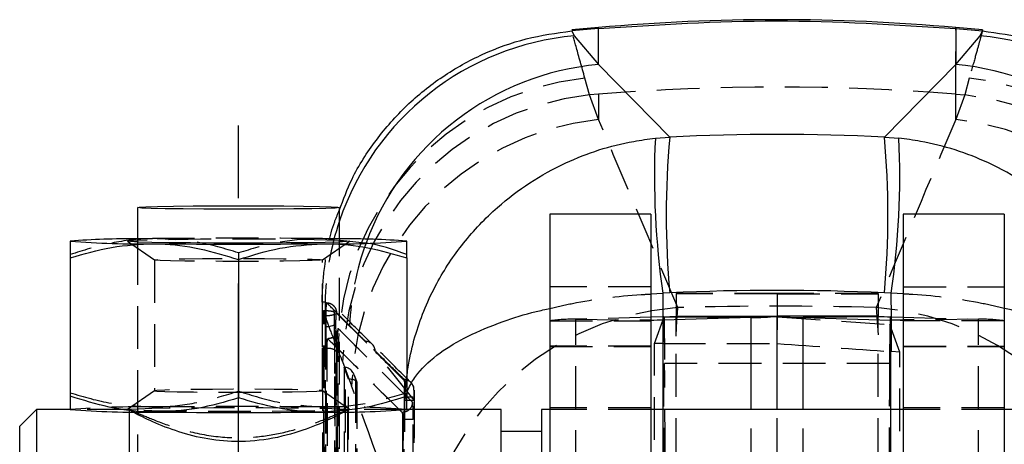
# Model space of a CAD drawing. Extents: x 39 to 413, y 22 to 287.
# Tile 15 of 21: x 236 to 265, y 258 to 270. Entities that reach past the tile are written whole.
import ezdxf

# ---------------------------------------------------------------- set-up
doc = ezdxf.new("R2010")
doc.units = 0
doc.linetypes.add('CENTERX2', pattern=[20.32, 12.7, -2.54, 2.54, -2.54])
doc.linetypes.add('HIDDEN', pattern=[1.905, 1.27, -0.635])
doc.layers.get('0').update_dxf_attribs({"linetype": 'CONTINUOUS'})

msp = doc.modelspace()

# ---------------------------------------------------------------- linework, layer by layer
at = {"color": 7, "linetype": 'CONTINUOUS'}
for p, q in [((252.4992, 270.062), (252.4972, 270.0618)), ((252.4972, 270.0618), (252.5702, 269.9179)), ((253.2916, 270.1312), (252.4992, 270.062)), ((253.2916, 270.1645), (252.5002, 270.0952)), ((253.2916, 269.0653), (253.2916, 270.1312)), ((264.7043, 270.0947), (263.9072, 270.1645)), ((263.9072, 270.1312), (263.9072, 269.0653)), ((263.9072, 270.1312), (264.6995, 270.062)), ((264.6286, 269.9179), (264.7015, 270.0618)), ((264.7015, 270.0618), (264.6995, 270.062)), ((264.703, 270.0825), (264.7034, 270.0845)), ((252.5702, 269.9179), (253.2916, 269.0653)), ((263.9072, 269.0653), (264.6286, 269.9179)), ((253.2916, 269.0653), (255.4103, 266.9107)), ((261.7885, 266.9107), (263.9072, 269.0653)), ((254.9829, 266.8768), (255.4103, 266.9107)), ((261.7885, 266.9107), (262.2158, 266.8768)), ((239.5994, 264.819), (239.5994, 263.7953)), ((245.5994, 263.7953), (245.5994, 264.819)), ((254.8494, 264.6186), (251.8494, 264.6186)), ((251.8494, 264.6186), (251.8494, 250.7918)), ((254.8494, 264.6186), (254.8494, 250.7918)), ((265.3494, 264.6186), (262.3494, 264.6186)), ((262.3494, 264.6186), (262.3494, 250.7918)), ((265.3494, 264.6186), (265.3494, 250.7918)), ((237.6017, 263.8218), (237.5994, 263.8205)), ((247.5994, 263.8205), (247.5971, 263.8218)), ((237.5994, 263.3222), (237.5994, 259.216)), ((242.5994, 263.2719), (242.5994, 259.1656)), ((247.5994, 263.3222), (247.5994, 259.216)), ((255.4103, 262.2853), (255.2075, 262.2712)), ((261.9913, 262.2712), (261.7885, 262.2853)), ((255.231, 261.574), (254.8494, 261.5632)), ((257.829, 261.5494), (255.2178, 261.4751)), ((255.231, 261.574), (257.829, 261.5494)), ((255.5994, 261.6325), (255.5994, 261.5966)), ((255.5994, 261.5966), (258.5994, 261.5966)), ((258.5994, 261.6313), (258.5994, 261.5966)), ((261.5994, 261.5966), (258.5994, 261.5966)), ((258.5994, 258.8209), (258.5994, 261.5966)), ((261.9678, 261.574), (259.3697, 261.5494)), ((259.3697, 261.5494), (261.981, 261.4751)), ((261.5994, 261.6325), (261.5994, 261.5966)), ((261.9678, 261.574), (262.3494, 261.5632)), ((236.5994, 258.8209), (236.0994, 258.3209)), ((237.5994, 258.8209), (236.5994, 258.8209)), ((236.5994, 258.8209), (236.5994, 246.1209)), ((237.5994, 258.8186), (237.6017, 258.8173)), ((247.5971, 258.8173), (247.5994, 258.8186)), ((250.3994, 258.8209), (247.5994, 258.8209)), ((250.3994, 246.1209), (250.3994, 258.8209)), ((251.8494, 258.8209), (251.5994, 258.8209)), ((251.5994, 258.8209), (251.5994, 252.36)), ((262.3494, 258.8209), (254.8494, 258.8209)), ((265.5994, 258.8209), (265.3494, 258.8209)), ((236.0994, 246.6209), (236.0994, 258.3209)), ((251.5994, 258.1709), (250.3994, 258.1709))]:
    msp.add_line(p, q, dxfattribs=at)
at = {"color": 8, "linetype": 'CONTINUOUS'}
for p, q in [((252.5043, 270.0481), (252.4992, 270.062)), ((253.2916, 270.1312), (253.2916, 270.1645)), ((263.9072, 270.1645), (263.9072, 270.1312)), ((264.6995, 270.062), (264.703, 270.0825)), ((254.8494, 262.2504), (255.2075, 262.2712)), ((255.2075, 262.2712), (255.2049, 261.5733)), ((262.3494, 262.2504), (261.9913, 262.2712)), ((261.9938, 261.5733), (261.9913, 262.2712)), ((257.829, 258.8209), (257.829, 261.5494)), ((259.3697, 258.8209), (259.3697, 261.5494)), ((254.8494, 261.4785), (255.2178, 261.4751)), ((255.2178, 258.8209), (255.2178, 261.4751)), ((262.3494, 261.4785), (261.981, 261.4751)), ((261.981, 258.8209), (261.981, 261.4751))]:
    msp.add_line(p, q, dxfattribs=at)
at = {"color": 7, "linetype": 'HIDDEN'}
for p, q in [((263.9072, 268.1822), (263.9072, 270.1645)), ((253.024, 268.1606), (252.8903, 268.6634)), ((264.3084, 268.6634), (264.1747, 268.1606)), ((253.2916, 268.1822), (253.024, 268.1606)), ((253.2916, 267.4324), (253.024, 268.1606)), ((253.2916, 268.1822), (253.2916, 267.4324)), ((263.9072, 268.1822), (264.1747, 268.1606)), ((263.9072, 267.4324), (263.9072, 268.1822)), ((264.1747, 268.1606), (263.9072, 267.4324)), ((240.0994, 263.8947), (239.5994, 263.8889)), ((245.5994, 263.8889), (245.0994, 263.8947)), ((246.3495, 263.762), (245.0994, 263.8947)), ((239.3047, 263.8177), (240.1002, 263.261)), ((239.5994, 263.7953), (239.5994, 246.2236)), ((245.0986, 263.261), (245.8941, 263.8177)), ((245.5994, 246.2241), (245.5994, 263.7953)), ((240.0994, 263.2621), (240.0994, 259.377)), ((242.5994, 263.4734), (242.5994, 263.2719)), ((245.0994, 259.377), (245.0994, 263.2621)), ((254.8494, 262.467), (251.8494, 262.467)), ((262.3494, 262.467), (265.3494, 262.467)), ((255.5994, 262.2603), (255.5994, 262.2593)), ((258.5994, 262.2603), (255.5994, 262.2603)), ((258.5994, 262.2593), (255.5994, 262.2593)), ((255.5994, 262.2593), (255.5994, 261.6325)), ((258.5994, 262.2603), (258.5994, 262.2593)), ((261.5994, 262.2603), (258.5994, 262.2603)), ((258.5994, 262.2593), (258.5994, 261.6313)), ((258.5994, 262.2593), (261.5994, 262.2593)), ((261.5994, 262.2603), (261.5994, 262.2593)), ((261.5994, 262.2593), (261.5994, 261.6325)), ((245.0812, 261.9515), (245.1284, 248.3243)), ((245.1719, 262.0109), (245.0869, 262.0105)), ((245.0869, 262.0105), (245.0926, 261.9516)), ((245.2048, 261.97), (245.1719, 262.0109)), ((245.1719, 262.0109), (245.1745, 261.4306)), ((245.2048, 261.97), (245.2028, 261.9589)), ((245.2153, 261.9932), (245.2048, 261.97)), ((261.5465, 261.8475), (261.5994, 261.0397)), ((245.1267, 261.759), (245.1743, 261.5992)), ((245.1267, 261.7525), (245.1267, 261.759)), ((245.1267, 261.759), (245.1405, 261.759)), ((245.1619, 248.0217), (245.1267, 261.7525)), ((245.1743, 261.5992), (245.1743, 261.5953)), ((245.4602, 261.6594), (245.4444, 261.7123)), ((245.4444, 261.7123), (245.4445, 261.7064)), ((245.4445, 261.7064), (245.4602, 261.6543)), ((245.4602, 261.6543), (245.4602, 261.6594)), ((245.4639, 259.8913), (245.4602, 261.6543)), ((245.4662, 259.8937), (245.4626, 261.6562)), ((245.5118, 261.6832), (246.6653, 260.5356)), ((254.8494, 261.5632), (252.6197, 261.4997)), ((252.6197, 245.5019), (252.6197, 261.4997)), ((252.6197, 261.4997), (254.8494, 261.4785)), ((254.956, 260.7784), (255.2428, 261.5717)), ((255.2049, 261.5733), (255.202, 260.7782)), ((255.231, 245.5762), (255.231, 261.574)), ((255.2428, 261.5717), (255.2571, 260.1905)), ((258.61, 261.5717), (255.2428, 261.5717)), ((255.5994, 249.6751), (255.5994, 261.5966)), ((258.6, 260.777), (258.61, 261.5717)), ((258.61, 261.5717), (261.9536, 261.3444)), ((261.5994, 249.6751), (261.5994, 261.5966)), ((261.9678, 245.5762), (261.9678, 261.574)), ((261.9976, 260.5406), (261.9938, 261.5733)), ((262.3494, 261.5632), (264.579, 261.4997)), ((264.579, 261.4997), (262.3494, 261.4785)), ((264.579, 245.5019), (264.579, 261.4997)), ((245.1745, 261.4306), (245.1737, 261.2809)), ((245.1737, 261.2809), (245.1912, 261.2809)), ((251.8494, 261.4525), (254.8494, 261.4525)), ((261.9536, 261.3444), (261.9417, 260.1905)), ((262.2427, 260.5237), (261.9536, 261.3444)), ((265.3494, 261.4525), (262.3494, 261.4525)), ((245.2544, 260.9228), (245.2489, 260.9228)), ((245.2495, 260.9226), (247.4616, 258.7333)), ((245.2495, 260.9226), (245.2557, 260.9226)), ((245.2557, 260.9226), (245.2559, 260.9225)), ((254.8494, 260.6971), (251.8494, 260.6971)), ((251.8494, 260.6958), (254.8494, 260.6958)), ((255.202, 260.7782), (254.956, 260.7784)), ((254.956, 246.49), (254.956, 260.7784)), ((262.3494, 260.6971), (265.3494, 260.6971)), ((262.3494, 260.6958), (265.3494, 260.6958)), ((247.8167, 259.0989), (246.6653, 260.5356)), ((262.2427, 260.5237), (261.9976, 260.5406)), ((262.2427, 246.7447), (262.2427, 260.5237)), ((245.6882, 260.2492), (245.9558, 259.521)), ((245.7378, 260.0732), (245.7432, 246.7059)), ((245.8644, 259.7184), (245.7378, 260.0732)), ((245.7824, 246.7095), (245.777, 260.0707)), ((261.9417, 260.1905), (255.2571, 260.1905)), ((246.1198, 259.6225), (246.0513, 259.8144)), ((245.8698, 246.4951), (245.8644, 259.7184)), ((246.0787, 259.6939), (246.0839, 246.9361)), ((246.1216, 259.5737), (246.0787, 259.6939)), ((246.1268, 246.8647), (246.1216, 259.5737)), ((246.1296, 246.8163), (246.1245, 259.5956)), ((240.1002, 259.3781), (239.3047, 258.8213)), ((245.8941, 258.8213), (245.0986, 259.3781)), ((247.5301, 259.0958), (247.5312, 259.196)), ((247.8176, 259.1958), (247.8167, 259.0989)), ((247.53, 259.0767), (247.5301, 259.0958)), ((247.5414, 259.0624), (247.53, 259.0767)), ((247.8167, 259.0989), (247.8172, 259.0987)), ((254.8494, 258.8709), (251.8494, 258.8709)), ((265.3494, 258.8709), (262.3494, 258.8709)), ((239.3779, 258.8209), (237.5994, 258.8209)), ((239.3494, 258.8199), (239.3494, 246.1218)), ((239.3854, 258.8016), (239.3779, 258.8073)), ((247.5994, 258.8209), (245.8412, 258.8209)), ((245.8494, 246.1218), (245.8494, 258.8199)), ((247.4616, 258.7333), (247.4629, 258.7333)), ((247.4629, 258.7333), (247.463, 258.7333)), ((254.8494, 258.8209), (251.8494, 258.8209)), ((255.2178, 246.1209), (255.2178, 258.8209)), ((257.829, 245.5515), (257.829, 258.8209)), ((258.5994, 249.6751), (258.5994, 258.8209)), ((259.3697, 245.5515), (259.3697, 258.8209)), ((261.981, 246.1209), (261.981, 258.8209)), ((265.3494, 258.8209), (262.3494, 258.8209)), ((247.4716, 258.5277), (247.4359, 249.4861)), ((247.4881, 258.5277), (247.4537, 249.4861)), ((247.4716, 258.5277), (247.4881, 258.5277))]:
    msp.add_line(p, q, dxfattribs=at)
at = {"color": 179, "linetype": 'CENTERX2'}
msp.add_line((242.5994, 148.2591), (242.5994, 267.2591), dxfattribs=at)
at = {"color": 7, "linetype": 'CONTINUOUS', "flags": 128}
for points in [[(242.5994, 264.8713), (243.2912, 264.8699), (243.9458, 264.8658), (244.5277, 264.8591), (245.0058, 264.8502), (245.354, 264.8397), (245.5538, 264.8281), (245.5943, 264.8159), (245.4733, 264.804), (245.1975, 264.7928), (244.7815, 264.783), (244.2479, 264.7752), (243.6254, 264.7698), (242.9477, 264.767), (242.2511, 264.767), (241.5733, 264.7698), (240.9509, 264.7752), (240.4173, 264.783), (240.0013, 264.7928), (239.7254, 264.804), (239.6045, 264.8159), (239.645, 264.8281), (239.8447, 264.8397), (240.193, 264.8502), (240.671, 264.8591), (241.253, 264.8658), (241.9075, 264.8699), (242.5994, 264.8713)], [(239.3037, 263.8191), (239.3863, 263.8319), (239.5994, 263.8429)], [(245.5994, 263.8429), (245.8125, 263.8319), (245.8951, 263.8191), (245.8125, 263.8063), (245.5687, 263.7942), (245.1761, 263.7833), (244.6542, 263.7742), (244.0293, 263.7673), (243.3327, 263.7631), (242.5994, 263.7616), (241.866, 263.7631), (241.1694, 263.7673), (240.5445, 263.7742), (240.0227, 263.7833), (239.6301, 263.7942), (239.3863, 263.8063), (239.3037, 263.8191), (239.3037, 263.8191)]]:
    msp.add_lwpolyline(points, dxfattribs=at)
at = {"color": 7, "linetype": 'HIDDEN', "flags": 128}
for points in [[(245.0994, 263.2621), (245.0208, 263.2512), (244.7901, 263.241), (244.4218, 263.2322), (243.9389, 263.2252), (243.3719, 263.2206), (242.7564, 263.2185), (242.1309, 263.2192), (241.5349, 263.2226), (241.0058, 263.2284), (240.5768, 263.2364), (240.2749, 263.246), (240.1191, 263.2566), (240.1191, 263.2675), (240.2749, 263.2781), (240.5768, 263.2877), (241.0058, 263.2957), (241.5349, 263.3015), (242.1309, 263.3049), (242.7564, 263.3056), (243.3719, 263.3036), (243.9389, 263.2989), (244.4218, 263.2919), (244.7901, 263.2831), (245.0208, 263.2729), (245.0994, 263.2621)], [(245.1912, 261.2809), (245.2484, 261.2833), (245.3036, 261.2899), (245.3547, 261.3006), (245.4001, 261.3149), (245.438, 261.3324), (245.4671, 261.3524), (245.4864, 261.3742), (245.4952, 261.3971)], [(247.8183, 259.2221), (247.8188, 259.2718), (247.8179, 259.3577), (247.8118, 259.4405), (247.8032, 259.4824), (247.7836, 259.5354), (247.7312, 259.6127), (247.7275, 259.6165), (247.7263, 259.6178), (247.7261, 259.618), (247.726, 259.6181), (247.726, 259.6181), (247.726, 259.6181), (247.726, 259.6181), (247.726, 259.6181)], [(240.0994, 259.377), (240.1779, 259.3661), (240.4086, 259.3559), (240.777, 259.3471), (241.2598, 259.3401), (241.8268, 259.3355), (242.4424, 259.3334), (243.0678, 259.3341), (243.6638, 259.3375), (244.1929, 259.3434), (244.6219, 259.3513), (244.9238, 259.3609), (245.0797, 259.3715), (245.0797, 259.3824), (244.9238, 259.393), (244.6219, 259.4026), (244.1929, 259.4106), (243.6638, 259.4164), (243.0678, 259.4198), (242.4424, 259.4205), (241.8268, 259.4185), (241.2598, 259.4138), (240.777, 259.4068), (240.4086, 259.398), (240.1779, 259.3878), (240.0994, 259.377)], [(239.3037, 258.8199), (239.3863, 258.8327), (239.6301, 258.8448), (240.0227, 258.8558), (240.5445, 258.8649), (241.1694, 258.8717), (241.866, 258.876), (242.5994, 258.8774), (243.3327, 258.876), (244.0293, 258.8717), (244.6542, 258.8649), (245.1761, 258.8558), (245.5687, 258.8448), (245.8125, 258.8327), (245.8951, 258.8199), (245.8125, 258.8071), (245.5687, 258.7949), (245.1761, 258.784), (244.6542, 258.7749), (244.0293, 258.7681), (243.3327, 258.7638), (242.5994, 258.7624), (241.866, 258.7638), (241.1694, 258.7681), (240.5445, 258.7749), (240.0227, 258.784), (239.6301, 258.7949), (239.3863, 258.8071), (239.3037, 258.8199)]]:
    msp.add_lwpolyline(points, dxfattribs=at)
at = {"color": 7, "linetype": 'CONTINUOUS'}
for centre, radius, start, end in [((258.5994, 209.4962), 60.9, 85, 95), ((278.8983, 265.7347), 23.9426, 177.26587, 188.31744), ((280.9623, 264.598), 25.6565, 174.82829, 185.17171), ((236.2364, 264.598), 25.6565, 354.82829, 5.17171), ((238.3005, 265.7347), 23.9426, 351.68256, 2.73413), ((239.3963, 241.0228), 22.867, 89.49116, 94.50704), ((245.8025, 241.0228), 22.867, 85.49297, 90.50883), ((239.6673, 290.8402), 27.1001, 265.62363, 270.91349), ((242.5994, 527.7934), 264.0617, 269.457545, 270.542455), ((245.5314, 290.8403), 27.1002, 269.08651, 274.37636), ((255.2753, 263.8665), 2.2929, 268.89245, 278.12606), ((257.9217, 266.343), 4.7945, 268.89264, 278.1258), ((259.2771, 266.343), 4.7945, 261.8742, 271.10736), ((261.9235, 263.8665), 2.2929, 261.87394, 271.10755), ((255.1735, 259.1824), 2.2931, 88.89269, 98.12553), ((262.0253, 259.1824), 2.2931, 81.87447, 91.10731), ((239.6673, 285.8407), 27.0998, 265.6236, 270.91352), ((242.5994, 522.7755), 264.043, 269.457507, 270.542493), ((245.5314, 285.8407), 27.0998, 269.08648, 274.3764)]:
    msp.add_arc(centre, radius, start, end, dxfattribs=at)
at = {"color": 8, "linetype": 'CONTINUOUS'}
for centre, radius, start, end in [((253.311, 261.8085), 8.1432, 95.21944, 161.2628), ((263.8878, 261.8085), 8.1432, 18.7372, 84.78056), ((254.0327, 260.9557), 8.1434, 95.22172, 159.85228), ((263.166, 260.9556), 8.1435, 21.00904, 84.77808)]:
    msp.add_arc(centre, radius, start, end, dxfattribs=at)
at = {"color": 7, "linetype": 'HIDDEN'}
for centre, radius, start, end in [((253.8069, 260.4611), 8.2533, 96.37595, 179.11717), ((263.3919, 260.4611), 8.2533, 0.88283, 83.62405), ((258.5994, 202.3649), 66.0309, 85.3894, 94.6106), ((253.9201, 259.973), 8.2364, 96.24546, 178.07845), ((263.2787, 259.973), 8.2364, 1.92155, 83.75454), ((254.1876, 259.2448), 8.2364, 96.24545, 178.07846), ((263.0111, 259.2448), 8.2364, 1.92154, 83.75455), ((253.2849, 261.8186), 8.1152, 161.27117, 178.64181), ((242.5994, 144.0794), 119.8011, 88.565078, 91.434922), ((242.5994, -0.1551), 264.0617, 89.457545, 90.542455), ((254.0081, 260.9655), 8.1169, 159.85759, 177.55273), ((256.2519, 253.6135), 8.2557, 94.16524, 177.89785), ((260.9469, 253.6135), 8.2557, 2.10215, 85.83476), ((252.5271, 256.7062), 4.7944, 88.89239, 98.12591), ((264.6717, 256.7062), 4.7944, 81.87409, 91.10761), ((246.3624, 260.5401), 0.303, 359.1406, 88.16966), ((247.6788, 263.9523), 4.7586, 268.22301, 271.67191), ((239.6673, 231.7984), 27.1005, 89.08653, 94.3763), ((242.5994, -5.1357), 264.043, 89.457507, 90.542493), ((245.5314, 231.7983), 27.1006, 85.6237, 90.91347), ((247.6197, 264.3835), 5.2884, 269.02882, 272.14038), ((247.5234, 247.796), 10.7317, 88.56494, 90.18828)]:
    msp.add_arc(centre, radius, start, end, dxfattribs=at)
for centre, major_axis, ratio, start_param, end_param in [((258.5994, 199.0637), (-57.8798, 157.8515), 0.1199884, 5.0770535, 5.1159083), ((258.5994, 199.0637), (57.8798, 157.8515), 0.1199884, 1.167277, 1.2061318), ((258.5994, 226.4372), (60.9, 0), 0.5821304, 1.5223846, 1.619208), ((258.5994, 261.512), (60.9, 0), 0.0120689, 4.6565741, 4.712399), ((258.5994, 261.5127), (60.9, -4.2587), 0.0120208, 4.7132396, 4.7690591), ((245.7705, 244.2163), (-0.9911, 17.3026), 0.1258436, 5.890424, 5.9464181), ((245.735, 259.7948), (0.3074, 0.0042), 0.9057437, 1.4215137, 1.5494738), ((245.7771, 259.6769), (-0.068, 0.3923), 0.7567164, 4.6249539, 6.0583677), ((255.2393, 250.8301), (0.0007, 10.1507), 0.0043628, 4.4341556, 5.8859861), ((261.9595, 250.8301), (-0.0007, 10.1507), 0.0043628, 0.3971992, 1.8252859), ((245.82, 259.5567), (0.3033, 0.0526), 0.5069369, 6.0585314, 7.6199054), ((250.5559, 198.6104), (-50.6636, 155.4485), 0.0951839, 5.0449459, 5.0838007)]:
    msp.add_ellipse(centre, major_axis=major_axis, ratio=ratio, start_param=start_param, end_param=end_param, dxfattribs=at)
at = {"color": 7, "linetype": 'CONTINUOUS'}
for ratio in [0.937297, 0.861242]:
    msp.add_ellipse((258.5994, 209.9077), major_axis=(60.9, 0), ratio=ratio, start_param=1.5184066, end_param=1.6231861, dxfattribs=at)
for points, knots in [([(253.2916, 270.1312), (255.0541, 270.2466), (258.5926, 270.4782), (262.1311, 270.2472), (263.9072, 270.1312)], [0, 0, 0, 0, 0.4980936, 1, 1, 1, 1]), ([(245.5994, 264.7468), (245.7144, 265.056), (245.9886, 265.7929), (246.6686, 266.8428), (247.5715, 267.8749), (248.6451, 268.7348), (249.8439, 269.4032), (251.1391, 269.8735), (252.0445, 269.999), (252.4972, 270.0618)], [0, 0, 0, 0, 0.1075257, 0.2562734, 0.4050213, 0.5537659, 0.7025105, 0.8512553, 1, 1, 1, 1]), ([(264.7015, 270.0618), (265.1542, 269.999), (266.0596, 269.8735), (267.3549, 269.4033), (268.5536, 268.7347), (269.6273, 267.875), (270.5299, 266.8427), (271.2025, 265.8068), (271.4717, 265.085), (271.5815, 264.7908)], [0, 0, 0, 0, 0.1495181, 0.2990364, 0.4485544, 0.5980724, 0.7475937, 0.8971149, 1, 1, 1, 1]), ([(237.5994, 263.8191), (237.5994, 263.7524), (237.5994, 263.6657), (237.5994, 263.3866), (237.5994, 263.3222)], [0, 0, 0, 0, 0.7694612, 1, 1, 1, 1]), ([(237.5994, 263.3222), (238.0054, 263.4429), (238.8249, 263.6866), (239.672, 263.7245), (240.0994, 263.7436)], [0, 0, 0, 0, 0.4954578, 1, 1, 1, 1]), ([(240.0994, 263.7436), (240.1586, 263.7424), (240.6074, 263.7339), (241.4535, 263.6278), (242.2151, 263.3912), (242.5994, 263.2719)], [0, 0, 0, 0, 0.0700627, 0.5307707, 1, 1, 1, 1]), ([(242.5994, 263.2719), (243.0054, 263.4007), (243.8249, 263.6609), (244.672, 263.7158), (245.0994, 263.7436)], [0, 0, 0, 0, 0.495458, 1, 1, 1, 1]), ([(245.0994, 263.7436), (245.1586, 263.7436), (245.6074, 263.7441), (246.4535, 263.6551), (247.2151, 263.4339), (247.5994, 263.3222)], [0, 0, 0, 0, 0.0700628, 0.5307704, 1, 1, 1, 1]), ([(247.5994, 263.423), (247.1956, 263.5683), (246.7837, 263.7165), (246.3579, 263.7611), (246.3495, 263.762)], [0, 0, 0, 0, 0.9803984, 1, 1, 1, 1]), ([(247.5994, 263.3222), (247.5994, 263.3866), (247.5994, 263.6657), (247.5994, 263.7524), (247.5994, 263.8191)], [0, 0, 0, 0, 0.2305388, 1, 1, 1, 1]), ([(240.0994, 258.7443), (240.0401, 258.7455), (239.5914, 258.754), (238.7453, 258.86), (237.9837, 259.0966), (237.5994, 259.216)], [0, 0, 0, 0, 0.07006265, 0.53076999, 1, 1, 1, 1]), ([(237.5994, 259.216), (237.5994, 259.1591), (237.5994, 258.9247), (237.5994, 258.874), (237.5994, 258.8357)], [0, 0, 0, 0, 0.2430199, 1, 1, 1, 1]), ([(242.5994, 259.1656), (242.1934, 259.0449), (241.3739, 258.8013), (240.5268, 258.7634), (240.0994, 258.7443)], [0, 0, 0, 0, 0.4954576, 1, 1, 1, 1]), ([(245.0994, 258.7443), (245.0401, 258.7443), (244.5914, 258.7438), (243.7453, 258.8328), (242.9837, 259.054), (242.5994, 259.1656)], [0, 0, 0, 0, 0.0700628, 0.5307703, 1, 1, 1, 1]), ([(247.5994, 259.216), (247.1934, 259.0871), (246.3739, 258.827), (245.5268, 258.772), (245.0994, 258.7443)], [0, 0, 0, 0, 0.4954579, 1, 1, 1, 1]), ([(247.5994, 258.8356), (247.5994, 258.874), (247.5994, 258.9246), (247.5994, 259.1591), (247.5994, 259.216)], [0, 0, 0, 0, 0.7570003, 1, 1, 1, 1]), ([(245.8494, 258.8199), (245.8178, 258.7975), (245.7547, 258.7527), (245.2679, 258.5011), (244.5242, 258.1883), (243.5288, 257.912), (242.4359, 257.8362), (241.4384, 257.97), (240.5622, 258.2315), (239.8441, 258.541), (239.3969, 258.7796), (239.3887, 258.7954), (239.3854, 258.8016)], [0, 0, 0, 0, 0.0984119, 0.1965873, 0.3009485, 0.4137769, 0.5195603, 0.6120207, 0.7067184, 0.8140778, 0.9267534, 1, 1, 1, 1])]:
    msp.add_open_spline(points, degree=3, knots=knots, dxfattribs=at)
at = {"color": 7, "linetype": 'HIDDEN'}
for points, knots in [([(252.8903, 268.6634), (252.7986, 268.987), (252.6135, 269.6403), (252.5028, 270.0656), (252.5039, 270.0526), (252.5043, 270.0481)], [0, 0, 0, 0, 0.3884719, 0.7841864, 1, 1, 1, 1]), ([(264.7046, 270.0915), (264.6974, 270.0656), (264.6832, 270.0137), (264.6071, 269.7288), (264.4898, 269.3011), (264.3689, 268.8759), (264.3084, 268.6634)], [0, 0, 0, 0, 0.2465833, 0.4931648, 0.7465817, 1, 1, 1, 1]), ([(245.0869, 262.0105), (245.0873, 262.0563), (245.0904, 262.408), (245.1613, 263.2115), (245.3215, 264.0949), (245.5498, 264.6306), (245.5994, 264.7468)], [0, 0, 0, 0, 0.0491478, 0.3768142, 0.8647633, 1, 1, 1, 1]), ([(240.0994, 263.8947), (240.0401, 263.8936), (239.5914, 263.885), (238.7453, 263.779), (237.9837, 263.5424), (237.5994, 263.423)], [0, 0, 0, 0, 0.0700629, 0.5307701, 1, 1, 1, 1]), ([(242.5994, 263.4734), (242.1934, 263.5941), (241.3739, 263.8377), (240.5268, 263.8756), (240.0994, 263.8947)], [0, 0, 0, 0, 0.4954577, 1, 1, 1, 1]), ([(245.0994, 263.8947), (245.0401, 263.8948), (244.5914, 263.8953), (243.7453, 263.8063), (242.9837, 263.585), (242.5994, 263.4734)], [0, 0, 0, 0, 0.07006252, 0.53077033, 1, 1, 1, 1]), ([(251.8494, 261.8209), (252.0719, 261.873), (252.9058, 262.0682), (253.9527, 262.2007), (254.7536, 262.2451), (254.8494, 262.2504)], [0, 0, 0, 0, 0.2427094, 0.9094883, 1, 1, 1, 1]), ([(265.3494, 261.8209), (265.1269, 261.873), (264.293, 262.0682), (263.2461, 262.2007), (262.4451, 262.2451), (262.3494, 262.2504)], [0, 0, 0, 0, 0.2427094, 0.9094883, 1, 1, 1, 1]), ([(245.2028, 261.9589), (245.2004, 261.9406), (245.1945, 261.8977), (245.1861, 261.7822), (245.1788, 261.6257), (245.1756, 261.5022), (245.1746, 261.4381), (245.1745, 261.4306)], [0, 0, 0, 0, 0.1907166, 0.4492673, 0.7077347, 0.9660417, 1, 1, 1, 1]), ([(245.2028, 261.9589), (245.2018, 261.9406), (245.1995, 261.8977), (245.1961, 261.7823), (245.1932, 261.6262), (245.1913, 261.4494), (245.1912, 261.3378), (245.1912, 261.2809)], [0, 0, 0, 0, 0.1544388, 0.3636915, 0.5728267, 0.7819246, 1, 1, 1, 1]), ([(245.2153, 261.9932), (245.2531, 261.9883), (245.3312, 261.978), (245.4305, 261.9076), (245.5004, 261.8047), (245.508, 261.7237), (245.5118, 261.6832)], [0, 0, 0, 0, 0.2383392, 0.4922257, 0.7461135, 1, 1, 1, 1]), ([(245.8986, 261.3121), (245.89, 261.3207), (245.837, 261.3733), (245.6407, 261.5685), (245.4216, 261.787), (245.2472, 261.9613), (245.2153, 261.9932)], [0, 0, 0, 0, 0.0375997, 0.2316501, 0.8592942, 1, 1, 1, 1]), ([(246.5766, 260.7547), (246.4076, 260.9228), (246.0213, 261.3068), (245.6404, 261.6885), (245.4262, 261.9032)], [0, 0, 0, 0, 0.4374968, 1, 1, 1, 1]), ([(255.5994, 260.9974), (255.6071, 261.1722), (255.6219, 261.5043), (255.6425, 261.7371), (255.6523, 261.8475)], [0, 0, 0, 0, 0.5262638, 1, 1, 1, 1]), ([(245.1739, 248.0221), (245.1679, 250.3102), (245.1559, 254.8892), (245.1456, 259.4681), (245.1405, 261.759)], [0, 0, 0, 0, 0.4997045, 1, 1, 1, 1]), ([(245.1405, 261.759), (245.1738, 261.7585), (245.2405, 261.7575), (245.3296, 261.7497), (245.3985, 261.738), (245.4362, 261.7248), (245.4422, 261.7157), (245.4444, 261.7123)], [0, 0, 0, 0, 0.2122445, 0.4243666, 0.6398142, 0.8624414, 1, 1, 1, 1]), ([(245.4602, 261.6594), (245.4586, 261.653), (245.4554, 261.6402), (245.4056, 261.6222), (245.329, 261.6082), (245.2463, 261.6009), (245.1932, 261.5997), (245.1743, 261.5992)], [0, 0, 0, 0, 0.2234195, 0.4469542, 0.6674817, 0.8822526, 1, 1, 1, 1]), ([(245.1743, 261.5953), (245.2188, 261.4634), (245.3081, 261.1986), (245.4722, 260.7922), (245.5546, 260.5883)], [0, 0, 0, 0, 0.4981468, 1, 1, 1, 1]), ([(245.1743, 261.5953), (245.1746, 261.4406), (245.1764, 260.5434), (245.1841, 256.6767), (245.1936, 252.2487), (245.2023, 248.5632), (245.2041, 247.8472)], [0, 0, 0, 0, 0.03376762, 0.19576833, 0.84377152, 1, 1, 1, 1]), ([(245.4445, 261.7064), (245.4449, 261.5208), (245.4469, 260.5928), (245.4557, 256.695), (245.4661, 252.397), (245.4756, 248.8414), (245.4772, 248.2556)], [0, 0, 0, 0, 0.0413972, 0.206986, 0.8693413, 1, 1, 1, 1]), ([(245.4952, 261.3971), (245.4952, 261.4201), (245.4953, 261.465), (245.4972, 261.5361), (245.5001, 261.599), (245.5038, 261.6482), (245.5079, 261.68), (245.5105, 261.6821), (245.5118, 261.6832)], [0, 0, 0, 0, 0.1737602, 0.3392204, 0.5045598, 0.669826, 0.8350956, 1, 1, 1, 1]), ([(245.1737, 261.2809), (245.1829, 259.2834), (245.2011, 255.2883), (245.2219, 251.2933), (245.2323, 249.2957)], [0, 0, 0, 0, 0.4999999, 1, 1, 1, 1]), ([(245.1912, 261.2809), (245.2006, 259.2635), (245.2193, 255.2685), (245.2407, 251.2735), (245.2512, 249.2957)], [0, 0, 0, 0, 0.5049612, 1, 1, 1, 1]), ([(245.5598, 261.2207), (245.5545, 261.1815), (245.5439, 261.1031), (245.4732, 261.0049), (245.3737, 260.9362), (245.2952, 260.9271), (245.2559, 260.9225)], [0, 0, 0, 0, 0.2500018, 0.500001, 0.7500005, 1, 1, 1, 1]), ([(245.5551, 249.4142), (245.5445, 251.3914), (245.5232, 255.3857), (245.5046, 259.38), (245.4952, 261.3971)], [0, 0, 0, 0, 0.4950145, 1, 1, 1, 1]), ([(245.5598, 261.2207), (245.5598, 261.2207), (245.5566, 261.2235), (245.5499, 261.2091), (245.54, 261.1342), (245.5324, 261.0347), (245.526, 260.9158), (245.5209, 260.7751), (245.5182, 260.6246), (245.5182, 260.54), (245.5183, 260.5091)], [0, 0, 0, 0, 0.0024639, 0.1685081, 0.3345449, 0.484595, 0.5724832, 0.738423, 0.9043506, 1, 1, 1, 1]), ([(247.767, 259.0364), (247.3975, 259.4009), (246.6578, 260.1306), (245.926, 260.8571), (245.5598, 261.2207)], [0, 0, 0, 0, 0.4995936, 1, 1, 1, 1]), ([(246.3721, 260.843), (246.361, 260.8539), (246.3053, 260.909), (246.1631, 261.0496), (246.0164, 261.1951), (245.9145, 261.2964), (245.8986, 261.3121)], [0, 0, 0, 0, 0.0697469, 0.3519361, 0.8992649, 1, 1, 1, 1]), ([(245.2328, 260.637), (245.2329, 260.6576), (245.2329, 260.7013), (245.2347, 260.7717), (245.2377, 260.8359), (245.2413, 260.8867), (245.244, 260.9044), (245.2453, 260.913)], [0, 0, 0, 0, 0.18947638, 0.40260677, 0.6048284, 0.80722619, 1, 1, 1, 1]), ([(245.2453, 260.913), (245.2454, 260.9135), (245.2468, 260.9207), (245.2482, 260.9217), (245.2495, 260.9226)], [0, 0, 0, 0, 0.0609531, 1, 1, 1, 1]), ([(245.2453, 260.913), (245.2455, 260.9134), (245.249, 260.9207), (245.2525, 260.9216), (245.2557, 260.9226)], [0, 0, 0, 0, 0.0518572, 1, 1, 1, 1]), ([(245.2559, 260.9225), (245.6221, 260.5582), (246.3538, 259.83), (247.0934, 259.0987), (247.4629, 258.7333)], [0, 0, 0, 0, 0.5004045, 1, 1, 1, 1]), ([(245.5187, 260.5156), (245.5189, 260.5783), (245.5194, 260.6963), (245.5248, 260.8799), (245.5322, 261.0233), (245.5393, 261.1084), (245.5436, 261.1424), (245.5448, 261.1477), (245.5425, 261.1369), (245.5357, 261.1142), (245.5162, 261.0696), (245.4721, 261.0097), (245.4066, 260.9564), (245.3534, 260.9428), (245.3309, 260.9371)], [0, 0, 0, 0, 0.1629207, 0.3063683, 0.4559996, 0.5743602, 0.6436735, 0.6908366, 0.721888, 0.751321, 0.7913093, 0.8619421, 0.941759, 1, 1, 1, 1]), ([(245.2886, 250.1233), (245.2877, 250.2877), (245.2825, 251.1944), (245.2628, 254.699), (245.246, 258.0392), (245.2328, 260.637)], [0, 0, 0, 0, 0.0469036, 0.2587395, 1, 1, 1, 1]), ([(245.5183, 260.5091), (245.5185, 260.5138), (245.5193, 260.5252), (245.5102, 260.5501), (245.4775, 260.5821), (245.4081, 260.6128), (245.3225, 260.6322), (245.2607, 260.6355), (245.2328, 260.637)], [0, 0, 0, 0, 0.073713, 0.1792997, 0.394107, 0.6089069, 0.8237074, 1, 1, 1, 1]), ([(247.5272, 259.709), (247.5179, 259.718), (247.4632, 259.7713), (247.227, 260.0018), (246.8502, 260.371), (246.5216, 260.6953), (246.3721, 260.843)], [0, 0, 0, 0, 0.0238651, 0.1408871, 0.6089754, 1, 1, 1, 1]), ([(247.722, 259.6227), (247.6645, 259.679), (247.2781, 260.0571), (246.9021, 260.4335), (246.582, 260.7538)], [0, 0, 0, 0, 0.1488273, 1, 1, 1, 1]), ([(245.5183, 260.5091), (245.5268, 258.7566), (245.5438, 255.2513), (245.5629, 251.7459), (245.5725, 249.9931)], [0, 0, 0, 0, 0.4999627, 1, 1, 1, 1]), ([(245.5731, 250.0013), (245.5731, 250.0015), (245.5486, 253.5005), (245.5347, 257.0086), (245.5208, 260.5165)], [0, 0, 0, 0, 0.0000507, 1, 1, 1, 1]), ([(245.6009, 246.8973), (245.5961, 248.2298), (245.5795, 252.7965), (245.5649, 257.3578), (245.5546, 260.5883)], [0, 0, 0, 0, 0.2917754, 1, 1, 1, 1]), ([(246.6653, 260.5356), (246.8134, 260.3874), (247.1931, 260.0075), (247.5774, 259.6265), (247.8118, 259.3941)], [0, 0, 0, 0, 0.39009231, 1, 1, 1, 1]), ([(245.4849, 250.7077), (245.4847, 250.7991), (245.4771, 253.8603), (245.4704, 256.9215), (245.4639, 259.8913)], [0, 0, 0, 0, 0.0298775, 1, 1, 1, 1]), ([(247.5414, 259.0624), (247.5416, 259.0679), (247.5418, 259.0743), (247.5421, 259.0849), (247.5425, 259.097), (247.5433, 259.1202), (247.5449, 259.1594), (247.5479, 259.2253), (247.554, 259.3359), (247.5685, 259.5219), (247.5816, 259.6833), (247.598, 259.7873), (247.5994, 259.7963)], [0, 0, 0, 0, 0.0224799, 0.0262658, 0.0429314, 0.07206, 0.1209592, 0.2030515, 0.3409127, 0.5726374, 0.9631076, 1, 1, 1, 1]), ([(247.5312, 259.196), (247.5323, 259.2563), (247.5347, 259.3826), (247.5373, 259.5433), (247.5364, 259.6559), (247.5321, 259.7007), (247.5282, 259.7074), (247.5272, 259.709)], [0, 0, 0, 0, 0.2330226, 0.4882871, 0.7093378, 0.9303503, 1, 1, 1, 1]), ([(247.8118, 259.3941), (247.8114, 259.4146), (247.8107, 259.4555), (247.7941, 259.5149), (247.7668, 259.5699), (247.7288, 259.6182), (247.6819, 259.6579), (247.628, 259.6873), (247.5754, 259.7041), (247.5412, 259.7075), (247.5272, 259.709)], [0, 0, 0, 0, 0.13007947, 0.26016113, 0.39024221, 0.52032181, 0.65040293, 0.78048458, 0.9105645, 1, 1, 1, 1]), ([(237.5994, 259.3168), (238.0054, 259.1961), (238.8249, 258.9524), (239.672, 258.9146), (240.0994, 258.8955)], [0, 0, 0, 0, 0.4954578, 1, 1, 1, 1]), ([(240.0994, 258.8955), (240.1586, 258.8966), (240.6074, 258.9052), (241.4535, 259.0112), (242.2151, 259.2478), (242.5994, 259.3672)], [0, 0, 0, 0, 0.070063, 0.5307708, 1, 1, 1, 1]), ([(242.5994, 259.3672), (243.0054, 259.2383), (243.8249, 258.9781), (244.672, 258.9232), (245.0994, 258.8955)], [0, 0, 0, 0, 0.4954582, 1, 1, 1, 1]), ([(245.0994, 258.8955), (245.1586, 258.8954), (245.6074, 258.8949), (246.4535, 258.9839), (247.2151, 259.2051), (247.5994, 259.3168)], [0, 0, 0, 0, 0.0700628, 0.5307704, 1, 1, 1, 1]), ([(247.5414, 259.0624), (247.5417, 259.0647), (247.5421, 259.0673), (247.5427, 259.0717), (247.5435, 259.0767), (247.545, 259.0862), (247.5476, 259.1024), (247.5525, 259.1295), (247.562, 259.1751), (247.5762, 259.235), (247.5917, 259.2809), (247.5994, 259.3035)], [0, 0, 0, 0, 0.028186, 0.0329352, 0.0538538, 0.0903927, 0.1517209, 0.2546774, 0.4275701, 0.7181618, 1, 1, 1, 1]), ([(247.8118, 259.3941), (247.8124, 259.3929), (247.8143, 259.3891), (247.8165, 259.3664), (247.818, 259.3214), (247.8184, 259.2621), (247.8179, 259.2178), (247.8176, 259.1958)], [0, 0, 0, 0, 0.117082, 0.3412811, 0.5636783, 0.7836506, 1, 1, 1, 1]), ([(247.8174, 259.0987), (247.8173, 259.1213), (247.8171, 259.1536), (247.8183, 259.1858), (247.8186, 259.1955)], [0, 0, 0, 0, 0.7006985, 1, 1, 1, 1]), ([(247.767, 259.0364), (247.7622, 258.9967), (247.7527, 258.9174), (247.6823, 258.8173), (247.582, 258.7472), (247.5027, 258.7379), (247.463, 258.7333)], [0, 0, 0, 0, 0.249999, 0.4999991, 0.7500009, 1, 1, 1, 1]), ([(247.4941, 248.7569), (247.4948, 248.9392), (247.4986, 249.9334), (247.5112, 253.3734), (247.5219, 256.631), (247.53, 259.0767)], [0, 0, 0, 0, 0.0529959, 0.289026, 1, 1, 1, 1]), ([(247.5062, 248.63), (247.5123, 250.3502), (247.5248, 253.8276), (247.5358, 257.3051), (247.5414, 259.0624)], [0, 0, 0, 0, 0.494665, 1, 1, 1, 1]), ([(247.7922, 258.5244), (247.7921, 258.5761), (247.7919, 258.685), (247.7879, 258.8358), (247.7814, 258.956), (247.7739, 259.0215), (247.7689, 259.0323), (247.767, 259.0364)], [0, 0, 0, 0, 0.2003682, 0.4217088, 0.6430751, 0.86451, 1, 1, 1, 1]), ([(247.8167, 259.0989), (247.8161, 258.896), (247.8127, 257.881), (247.8009, 254.4353), (247.7885, 251.1925), (247.7792, 248.7616)], [0, 0, 0, 0, 0.05890737, 0.29453673, 1, 1, 1, 1]), ([(239.3641, 258.8178), (239.4242, 258.7926), (239.5459, 258.7417), (240.096, 258.4996), (240.9034, 258.2085), (241.944, 257.9833), (243.026, 257.968), (243.9903, 258.1304), (244.8354, 258.3935), (245.5056, 258.6729), (245.8177, 258.816), (245.8422, 258.819), (245.8494, 258.8199)], [0, 0, 0, 0, 0.0974889, 0.1977289, 0.3081948, 0.4245396, 0.5294724, 0.6235976, 0.7240779, 0.8375501, 0.9522111, 1, 1, 1, 1]), ([(247.4616, 258.7333), (247.4628, 258.7297), (247.4653, 258.7226), (247.4685, 258.6841), (247.4707, 258.6299), (247.4717, 258.5743), (247.4716, 258.5396), (247.4716, 258.5277)], [0, 0, 0, 0, 0.2210831, 0.4421636, 0.663423, 0.8850244, 1, 1, 1, 1]), ([(247.463, 258.7333), (247.4649, 258.7316), (247.4699, 258.7273), (247.4774, 258.7011), (247.4839, 258.6529), (247.4879, 258.5923), (247.4881, 258.5485), (247.4881, 258.5277)], [0, 0, 0, 0, 0.1350929, 0.3568669, 0.5784019, 0.7997347, 1, 1, 1, 1]), ([(247.7576, 249.4812), (247.7584, 249.6842), (247.7626, 250.6991), (247.7747, 253.7135), (247.7849, 256.5249), (247.7922, 258.5244)], [0, 0, 0, 0, 0.0673376, 0.3366882, 1, 1, 1, 1])]:
    msp.add_open_spline(points, degree=3, knots=knots, dxfattribs=at)
at = {"color": 8, "linetype": 'CONTINUOUS'}
for points, knots in [([(247.5994, 259.7963), (247.6211, 259.9488), (247.6827, 260.3815), (247.9174, 261.323), (248.4148, 262.5254), (249.2498, 263.7846), (250.1979, 264.7849), (251.2372, 265.5734), (252.5609, 266.3073), (253.85, 266.7295), (254.7683, 266.8489), (254.9829, 266.8768)], [0, 0, 0, 0, 0.0444494, 0.1260645, 0.2778253, 0.4111405, 0.5444015, 0.6519833, 0.7595368, 0.9437882, 1, 1, 1, 1]), ([(268.8857, 262.1367), (268.8293, 262.2803), (268.6011, 262.8614), (267.9367, 263.7804), (267.0035, 264.7858), (265.961, 265.5732), (264.6382, 266.3074), (263.3488, 266.7294), (262.4305, 266.8489), (262.2158, 266.8768)], [0, 0, 0, 0, 0.0571466, 0.2311996, 0.4051819, 0.545638, 0.6860572, 0.9266113, 1, 1, 1, 1]), ([(247.5994, 259.3035), (247.6046, 259.3202), (247.6305, 259.4036), (247.7222, 259.6018), (247.9794, 259.9932), (248.5153, 260.4873), (249.3836, 261.0059), (250.3669, 261.4129), (251.2089, 261.6835), (251.7119, 261.7914), (251.8494, 261.8209)], [0, 0, 0, 0, 0.0166528, 0.0832497, 0.1987158, 0.4133883, 0.6019941, 0.790523, 0.9427228, 1, 1, 1, 1]), ([(268.8857, 260.2464), (268.7985, 260.333), (268.5296, 260.5999), (267.8054, 261.0046), (266.8339, 261.4132), (265.9897, 261.6835), (265.4869, 261.7914), (265.3494, 261.8209)], [0, 0, 0, 0, 0.1336789, 0.4122162, 0.6906397, 0.9154117, 1, 1, 1, 1])]:
    msp.add_open_spline(points, degree=3, knots=knots, dxfattribs=at)

doc.saveas('drawing.dxf')
